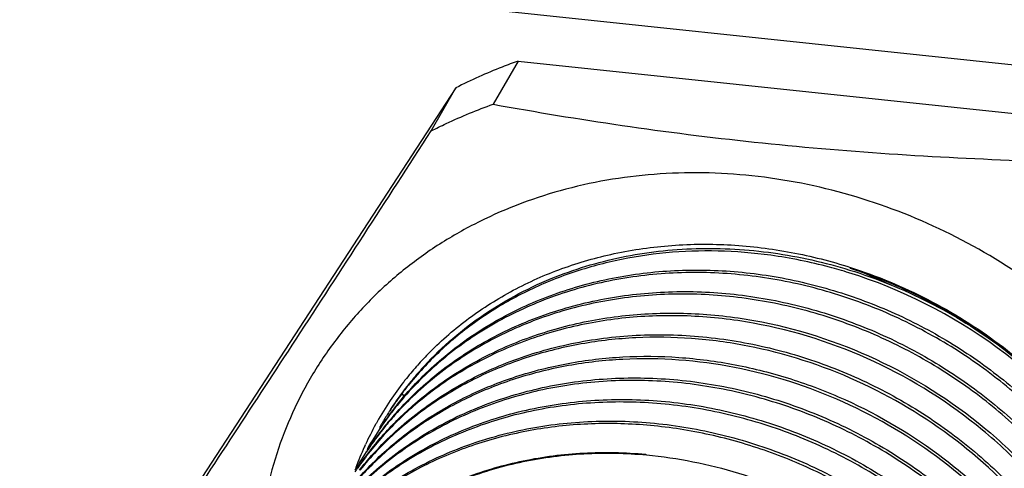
# Model space of a CAD drawing. Header units: millimetres. Extents: x -6552 to -4132, y 482 to 1483.
# Tile 46 of 80: x -5816 to -5786, y 994 to 1007. Entities that reach past the tile are written whole.
import ezdxf

# ---------------------------------------------------------------- set-up
doc = ezdxf.new("R2010")
doc.units = ezdxf.units.MM
doc.header["$LTSCALE"] = 16.335
doc.layers.get('0').update_dxf_attribs({"linetype": 'CONTINUOUS'})

msp = doc.modelspace()

# ---------------------------------------------------------------- linework, layer by layer
at = {"color": 7, "linetype": 'Continuous'}
for p, q in [((-6026.768, 1031.5), (-5689.669, 995.793)), ((-5800.474, 1006.031), (-5801.238, 1004.703)), ((-5800.474, 1006.031), (-5784.065, 1004.293)), ((-5802.385, 1005.209), (-5810.364, 992.985)), ((-5803.149, 1003.881), (-5802.385, 1005.209)), ((-5803.597, 996.641), (-5803.58, 996.661)), ((-5803.597, 996.641), (-5803.579, 996.66)), ((-5803.97, 996.193), (-5803.956, 996.211)), ((-5803.97, 996.193), (-5803.955, 996.21)), ((-5803.981, 995.718), (-5804.04, 995.814)), ((-5804.43, 995.263), (-5804.439, 995.248)), ((-5804.43, 995.263), (-5804.439, 995.248)), ((-5804.73, 994.777), (-5804.734, 994.726)), ((-5804.66, 994.896), (-5804.666, 994.885)), ((-5804.66, 994.896), (-5804.666, 994.885)), ((-5805.181, 994.215), (-5805.168, 994.241)), ((-5805.181, 994.215), (-5805.168, 994.241)), ((-5805.112, 994.113), (-5805.116, 994.062)), ((-5796.514, 993.923), (-5796.542, 993.925)), ((-5796.514, 993.922), (-5796.542, 993.925))]:
    msp.add_line(p, q, dxfattribs=at)
for centre, radius, start, end in [((-5795.674, 984.789), 15.835, 65.0113, 69.9552), ((-5795.918, 989.87), 10.238, 135.2361, 138.4518), ((-5795.995, 989.939), 10.134, 138.5982, 141.7665), ((-5795.836, 989.716), 10.233, 138.1143, 141.3511), ((-5796.051, 989.983), 10.063, 142.1475, 146.1582), ((-5796.039, 989.974), 10.078, 141.8964, 142.148), ((-5795.87, 989.744), 10.19, 141.3524, 145.6018), ((-5795.918, 989.668), 10.186, 140.8523, 142.8847), ((-5796.078, 990.002), 10.031, 146.1595, 150.5793), ((-5795.944, 989.688), 10.153, 144.4474, 145.2292), ((-5795.948, 989.69), 10.149, 142.8825, 144.4475), ((-5796.268, 989.091), 10.17, 142.8848, 145.2271), ((-5795.965, 989.702), 10.128, 146.7942, 147.2442), ((-5796.29, 988.997), 10.198, 142.3923, 143.0531), ((-5795.906, 989.769), 10.145, 145.6042, 147.2088), ((-5795.954, 989.694), 10.141, 145.2291, 146.6966), ((-5796.267, 989.09), 10.172, 141.3452, 142.882), ((-5796.282, 988.991), 10.209, 140.8585, 142.3922), ((-5796.097, 990.013), 10.008, 150.5813, 151.093), ((-5795.97, 989.705), 10.122, 147.2442, 149.1444), ((-5796.302, 989.006), 10.183, 143.0528, 145.1026), ((-5796.606, 988.394), 10.225, 138.6825, 141.3523), ((-5796.644, 988.311), 10.234, 138.1952, 140.8573), ((-5796.69, 988.348), 10.175, 140.8552, 149.406), ((-5796.082, 990.005), 10.026, 151.0954, 155.0048), ((-5796.645, 988.424), 10.176, 141.3497, 146.3554), ((-5796.343, 989.035), 10.133, 145.1009, 149.4171), ((-5796.298, 989.112), 10.134, 146.0113, 146.3562), ((-5795.974, 989.707), 10.117, 149.2175, 149.9283), ((-5796.295, 989.111), 10.137, 145.2285, 146.0113), ((-5796.017, 989.975), 10.097, 155.5484, 159.367), ((-5796.051, 989.99), 10.059, 155.1696, 155.5459), ((-5796.389, 989.063), 10.079, 149.4208, 149.9282), ((-5797.047, 987.774), 10.152, 145.6045, 146.3568), ((-5795.986, 989.963), 10.13, 159.3656, 159.8631), ((-5796.772, 988.399), 10.078, 149.4207, 149.9282)]:
    msp.add_arc(centre, radius, start, end, dxfattribs=at)
for points, knots in [([(-5800.474, 1006.031), (-5800.639, 1005.972), (-5801.288, 1005.729), (-5801.922, 1005.444), (-5802.385, 1005.209)], [0, 0, 0, 0, 0.251727, 1, 1, 1, 1]), ([(-5803.149, 1003.881), (-5802.996, 1003.96), (-5802.372, 1004.264), (-5801.729, 1004.528), (-5801.238, 1004.703)], [0, 0, 0, 0, 0.248423, 1, 1, 1, 1]), ([(-5801.238, 1004.703), (-5799.92, 1004.464), (-5797.249, 1004.023), (-5793.183, 1003.509), (-5789.031, 1003.155), (-5786.236, 1003.016), (-5784.83, 1002.965)], [0, 0, 0, 0, 0.243299, 0.491667, 0.744409, 1, 1, 1, 1]), ([(-5811.128, 991.657), (-5809.849, 993.593), (-5807.179, 997.66), (-5804.531, 1001.743), (-5803.149, 1003.881)], [0, 0, 0, 0, 0.476721, 1, 1, 1, 1]), ([(-5777.557, 986.608), (-5777.573, 987.552), (-5777.814, 989.47), (-5778.755, 992.251), (-5780.239, 994.874), (-5782.21, 997.241), (-5784.591, 999.263), (-5787.292, 1000.866), (-5790.212, 1001.989), (-5793.241, 1002.588), (-5796.266, 1002.641), (-5799.172, 1002.143), (-5801.42, 1001.274), (-5803.041, 1000.329), (-5804.153, 999.507), (-5805.158, 998.576), (-5806.046, 997.545), (-5806.809, 996.424), (-5807.438, 995.225), (-5807.928, 993.957), (-5808.274, 992.635), (-5808.473, 991.271), (-5808.506, 990.348), (-5808.498, 989.885)], [0, 0, 0, 0, 0.060605, 0.123018, 0.187216, 0.252909, 0.319607, 0.386689, 0.45349, 0.519377, 0.583835, 0.64654, 0.707417, 0.737268, 0.766766, 0.795978, 0.824986, 0.853883, 0.882765, 0.911728, 0.940865, 0.970271, 1, 1, 1, 1]), ([(-5797.512, 1000.107), (-5796.928, 1000.232), (-5795.729, 1000.402), (-5793.898, 1000.413), (-5792.051, 1000.183), (-5790.838, 999.874), (-5790.24, 999.683)], [0, 0, 0, 0, 0.243373, 0.49161, 0.744118, 1, 1, 1, 1]), ([(-5792.692, 1000.056), (-5793.23, 1000.13), (-5794.308, 1000.218), (-5795.916, 1000.163), (-5797.48, 999.921), (-5798.977, 999.496), (-5800.382, 998.894), (-5801.675, 998.122), (-5802.835, 997.194), (-5803.509, 996.477), (-5803.817, 996.099)], [0, 0, 0, 0, 0.132137, 0.262358, 0.390427, 0.516227, 0.639826, 0.761421, 0.881297, 1, 1, 1, 1]), ([(-5803.187, 997.08), (-5802.814, 997.456), (-5802.003, 998.156), (-5800.632, 999.019), (-5799.125, 999.686), (-5798.058, 999.99), (-5797.512, 1000.107)], [0, 0, 0, 0, 0.243709, 0.491069, 0.742986, 1, 1, 1, 1]), ([(-5799.451, 999.34), (-5798.754, 999.625), (-5797.657, 999.956), (-5796.149, 1000.196), (-5794.588, 1000.307), (-5792.598, 1000.192), (-5791.035, 999.841), (-5790.266, 999.603)], [0, 0, 0, 0, 0.241252, 0.36438, 0.489042, 0.742312, 1, 1, 1, 1]), ([(-5790.288, 999.519), (-5790.486, 999.58), (-5791.275, 999.808), (-5792.083, 999.972), (-5792.692, 1000.056)], [0, 0, 0, 0, 0.251365, 1, 1, 1, 1]), ([(-5804.21, 995.443), (-5803.841, 995.905), (-5803.015, 996.772), (-5801.563, 997.85), (-5799.927, 998.691), (-5798.448, 999.175), (-5797.213, 999.431), (-5795.937, 999.598), (-5794.301, 999.633), (-5792.329, 999.401), (-5790.382, 998.9), (-5788.504, 998.144), (-5786.737, 997.148), (-5785.12, 995.937), (-5783.691, 994.537), (-5782.48, 992.981), (-5781.517, 991.303), (-5780.822, 989.543), (-5780.545, 988.325), (-5780.458, 987.718)], [0, 0, 0, 0, 0.057571, 0.115893, 0.175288, 0.23594, 0.266786, 0.29796, 0.361202, 0.425539, 0.490703, 0.556362, 0.622139, 0.687642, 0.752497, 0.816372, 0.879004, 0.940227, 1, 1, 1, 1]), ([(-5780.395, 986.39), (-5780.413, 987.018), (-5780.562, 988.289), (-5781.098, 990.154), (-5781.937, 991.956), (-5783.058, 993.65), (-5784.432, 995.194), (-5786.026, 996.55), (-5787.802, 997.686), (-5789.715, 998.574), (-5791.72, 999.19), (-5793.769, 999.52), (-5795.479, 999.549), (-5796.819, 999.421), (-5798.117, 999.196), (-5799.676, 998.736), (-5801.125, 998.036), (-5802.182, 997.345), (-5803.159, 996.58), (-5803.811, 995.912), (-5804.199, 995.435)], [0, 0, 0, 0, 0.058961, 0.119398, 0.18135, 0.244709, 0.309247, 0.374639, 0.440497, 0.506401, 0.571931, 0.636707, 0.700415, 0.731819, 0.762884, 0.823929, 0.883642, 0.913078, 0.942261, 1, 1, 1, 1]), ([(-5782.22, 993.601), (-5783.162, 994.988), (-5785.579, 997.459), (-5788.66, 999.012), (-5790.288, 999.519)], [0, 0, 0, 0, 0.495832, 1, 1, 1, 1]), ([(-5790.266, 999.603), (-5789.431, 999.344), (-5787.8, 998.682), (-5786.303, 997.755), (-5785.6, 997.233)], [0, 0, 0, 0, 0.499746, 1, 1, 1, 1]), ([(-5790.246, 999.665), (-5789.412, 999.395), (-5787.787, 998.711), (-5786.299, 997.764), (-5785.601, 997.232)], [0, 0, 0, 0, 0.499702, 1, 1, 1, 1]), ([(-5790.24, 999.683), (-5789.421, 999.42), (-5787.822, 998.755), (-5785.987, 997.61), (-5784.65, 996.524), (-5783.422, 995.345), (-5782.618, 994.35), (-5782.148, 993.65)], [0, 0, 0, 0, 0.25126, 0.503192, 0.628772, 0.753642, 1, 1, 1, 1]), ([(-5803.455, 996.549), (-5803.185, 996.849), (-5802.608, 997.421), (-5801.644, 998.177), (-5800.589, 998.827), (-5799.837, 999.182), (-5799.451, 999.34)], [0, 0, 0, 0, 0.246048, 0.494327, 0.745486, 1, 1, 1, 1]), ([(-5804.286, 995.145), (-5803.883, 995.603), (-5802.986, 996.456), (-5801.429, 997.492), (-5799.687, 998.269), (-5797.806, 998.769), (-5795.829, 998.981), (-5793.805, 998.903), (-5791.782, 998.535), (-5789.807, 997.89), (-5787.928, 996.981), (-5786.189, 995.832), (-5784.632, 994.469), (-5783.293, 992.927), (-5782.205, 991.242), (-5781.395, 989.454), (-5780.881, 987.607), (-5780.744, 986.35), (-5780.73, 985.729)], [0, 0, 0, 0, 0.057828, 0.11655, 0.176451, 0.237688, 0.300282, 0.364118, 0.428971, 0.494522, 0.560391, 0.626167, 0.69144, 0.755836, 0.819043, 0.880846, 0.941151, 1, 1, 1, 1]), ([(-5780.777, 985.726), (-5780.795, 986.344), (-5780.939, 987.594), (-5781.459, 989.43), (-5782.273, 991.206), (-5783.361, 992.879), (-5784.695, 994.41), (-5786.246, 995.763), (-5787.976, 996.905), (-5789.845, 997.809), (-5791.808, 998.453), (-5793.82, 998.821), (-5795.833, 998.905), (-5797.8, 998.7), (-5799.675, 998.211), (-5801.412, 997.447), (-5802.969, 996.427), (-5803.868, 995.586), (-5804.273, 995.133)], [0, 0, 0, 0, 0.058879, 0.119207, 0.181025, 0.244233, 0.308618, 0.373872, 0.439622, 0.505463, 0.57099, 0.635826, 0.699657, 0.762254, 0.823505, 0.883425, 0.942164, 1, 1, 1, 1]), ([(-5803.652, 995.487), (-5803.208, 995.871), (-5802.245, 996.571), (-5800.637, 997.383), (-5798.888, 997.95), (-5797.039, 998.26), (-5795.128, 998.307), (-5792.543, 998.018), (-5789.385, 997.009), (-5786.577, 995.238), (-5784.668, 993.441), (-5783.445, 991.941), (-5782.454, 990.318), (-5781.717, 988.609), (-5781.251, 986.85), (-5781.126, 985.655), (-5781.112, 985.065)], [0, 0, 0, 0, 0.058278, 0.117613, 0.178183, 0.240047, 0.303149, 0.367326, 0.497568, 0.628404, 0.693259, 0.757202, 0.819971, 0.881387, 0.941383, 1, 1, 1, 1]), ([(-5781.159, 985.062), (-5781.176, 985.65), (-5781.308, 986.837), (-5781.781, 988.585), (-5782.521, 990.283), (-5783.512, 991.894), (-5784.732, 993.383), (-5786.632, 995.167), (-5789.426, 996.928), (-5792.565, 997.934), (-5795.134, 998.227), (-5797.035, 998.186), (-5798.876, 997.886), (-5800.619, 997.331), (-5802.224, 996.533), (-5803.188, 995.843), (-5803.633, 995.465)], [0, 0, 0, 0, 0.058648, 0.118665, 0.180095, 0.242866, 0.3068, 0.371636, 0.50242, 0.632619, 0.696785, 0.759887, 0.821761, 0.882348, 0.941704, 1, 1, 1, 1]), ([(-5805.356, 993.452), (-5804.97, 993.935), (-5804.32, 994.611), (-5803.344, 995.388), (-5802.286, 996.089), (-5800.835, 996.801), (-5799.271, 997.27), (-5797.967, 997.501), (-5796.62, 997.634), (-5794.901, 997.609), (-5792.841, 997.281), (-5790.824, 996.663), (-5788.9, 995.771), (-5787.116, 994.628), (-5785.515, 993.262), (-5784.136, 991.707), (-5783.015, 990.001), (-5782.179, 988.187), (-5781.65, 986.311), (-5781.508, 985.033), (-5781.494, 984.401)], [0, 0, 0, 0, 0.057735, 0.086911, 0.116339, 0.176033, 0.237064, 0.268125, 0.299527, 0.36324, 0.428031, 0.493585, 0.559515, 0.625399, 0.690812, 0.755361, 0.818718, 0.880656, 0.94107, 1, 1, 1, 1]), ([(-5782.674, 989.056), (-5783.152, 990.083), (-5784.399, 992.048), (-5786.929, 994.485), (-5789.981, 996.309), (-5792.806, 997.218), (-5795.12, 997.531), (-5796.84, 997.555), (-5798.522, 997.367), (-5800.136, 996.97), (-5801.654, 996.37), (-5803.049, 995.578), (-5804.296, 994.606), (-5805.018, 993.847), (-5805.345, 993.444)], [0, 0, 0, 0, 0.125277, 0.254282, 0.384998, 0.51507, 0.579283, 0.642578, 0.704804, 0.765882, 0.825812, 0.884683, 0.942662, 1, 1, 1, 1]), ([(-5785.601, 997.232), (-5784.935, 996.725), (-5783.694, 995.609), (-5782.656, 994.301), (-5782.202, 993.614)], [0, 0, 0, 0, 0.504214, 1, 1, 1, 1]), ([(-5805.738, 992.789), (-5805.413, 993.195), (-5804.696, 993.963), (-5803.452, 994.947), (-5802.059, 995.751), (-5800.54, 996.362), (-5798.924, 996.769), (-5797.238, 996.966), (-5795.513, 996.949), (-5793.777, 996.721), (-5792.063, 996.284), (-5789.846, 995.437), (-5787.788, 994.213), (-5785.995, 992.674), (-5784.807, 991.385), (-5783.798, 989.984), (-5783.25, 988.981), (-5783.011, 988.469)], [0, 0, 0, 0, 0.057289, 0.115208, 0.17401, 0.233868, 0.294875, 0.357037, 0.420275, 0.484439, 0.54932, 0.614658, 0.745328, 0.810278, 0.874521, 0.937827, 1, 1, 1, 1]), ([(-5783.078, 988.439), (-5783.317, 988.947), (-5783.866, 989.943), (-5785.218, 991.808), (-5787.344, 993.847), (-5790.395, 995.659), (-5793.761, 996.736), (-5796.668, 996.955), (-5798.92, 996.7), (-5800.531, 996.302), (-5802.045, 995.702), (-5803.437, 994.91), (-5804.681, 993.94), (-5805.401, 993.181), (-5805.728, 992.78)], [0, 0, 0, 0, 0.06223, 0.125577, 0.254614, 0.385332, 0.515384, 0.64263, 0.704841, 0.765906, 0.825826, 0.88469, 0.942663, 1, 1, 1, 1]), ([(-5806.121, 992.125), (-5805.734, 992.608), (-5805.084, 993.284), (-5804.108, 994.06), (-5803.051, 994.761), (-5801.599, 995.473), (-5800.035, 995.943), (-5798.731, 996.173), (-5797.384, 996.306), (-5795.665, 996.282), (-5793.605, 995.954), (-5791.588, 995.336), (-5789.664, 994.444), (-5787.88, 993.3), (-5786.279, 991.934), (-5784.901, 990.379), (-5783.779, 988.674), (-5782.943, 986.86), (-5782.414, 984.983), (-5782.273, 983.705), (-5782.258, 983.074)], [0, 0, 0, 0, 0.057734, 0.086911, 0.116339, 0.176033, 0.237063, 0.268125, 0.299527, 0.36324, 0.428031, 0.493585, 0.559515, 0.625399, 0.690812, 0.75536, 0.818718, 0.880656, 0.941069, 1, 1, 1, 1]), ([(-5782.305, 983.071), (-5782.324, 983.699), (-5782.472, 984.97), (-5783.008, 986.835), (-5783.848, 988.637), (-5784.968, 990.331), (-5786.342, 991.875), (-5787.937, 993.231), (-5789.712, 994.367), (-5791.625, 995.255), (-5793.631, 995.871), (-5795.679, 996.201), (-5797.389, 996.23), (-5798.729, 996.102), (-5800.028, 995.877), (-5801.587, 995.417), (-5803.035, 994.717), (-5804.092, 994.027), (-5805.069, 993.261), (-5805.721, 992.593), (-5806.11, 992.116)], [0, 0, 0, 0, 0.058962, 0.119399, 0.18135, 0.244709, 0.309247, 0.37464, 0.440498, 0.506401, 0.571932, 0.636708, 0.700416, 0.731819, 0.762885, 0.82393, 0.883642, 0.913079, 0.942262, 1, 1, 1, 1]), ([(-5806.503, 991.461), (-5806.116, 991.944), (-5805.466, 992.62), (-5804.49, 993.397), (-5803.433, 994.097), (-5801.981, 994.809), (-5800.417, 995.279), (-5799.113, 995.509), (-5797.767, 995.643), (-5796.047, 995.618), (-5793.987, 995.29), (-5791.97, 994.672), (-5790.046, 993.78), (-5788.262, 992.637), (-5786.661, 991.27), (-5785.283, 989.715), (-5784.162, 988.01), (-5783.325, 986.196), (-5782.796, 984.319), (-5782.655, 983.041), (-5782.64, 982.41)], [0, 0, 0, 0, 0.057735, 0.086911, 0.11634, 0.176033, 0.237064, 0.268125, 0.299527, 0.36324, 0.428032, 0.493585, 0.559515, 0.625399, 0.690812, 0.755361, 0.818718, 0.880656, 0.94107, 1, 1, 1, 1]), ([(-5782.687, 982.407), (-5782.706, 983.036), (-5782.854, 984.307), (-5783.391, 986.172), (-5784.23, 987.973), (-5785.35, 989.667), (-5786.724, 991.211), (-5788.319, 992.568), (-5790.094, 993.704), (-5792.008, 994.591), (-5794.013, 995.207), (-5796.061, 995.537), (-5797.772, 995.566), (-5799.111, 995.438), (-5800.41, 995.214), (-5801.969, 994.753), (-5803.417, 994.053), (-5804.474, 993.363), (-5805.451, 992.597), (-5806.103, 991.93), (-5806.492, 991.452)], [0, 0, 0, 0, 0.058962, 0.119399, 0.18135, 0.244709, 0.309247, 0.37464, 0.440498, 0.506401, 0.571932, 0.636708, 0.700416, 0.731819, 0.762885, 0.82393, 0.883642, 0.913079, 0.942262, 1, 1, 1, 1]), ([(-5805.424, 993.509), (-5805.174, 993.874), (-5804.625, 994.574), (-5803.989, 995.196), (-5803.652, 995.487)], [0, 0, 0, 0, 0.498395, 1, 1, 1, 1]), ([(-5803.633, 995.465), (-5803.971, 995.177), (-5804.611, 994.561), (-5805.166, 993.867), (-5805.418, 993.505)], [0, 0, 0, 0, 0.501646, 1, 1, 1, 1]), ([(-5806.885, 990.797), (-5806.497, 991.282), (-5805.625, 992.189), (-5804.084, 993.303), (-5802.344, 994.153), (-5800.449, 994.718), (-5798.446, 994.986), (-5796.736, 994.957), (-5795.364, 994.785), (-5793.988, 994.512), (-5792.976, 994.198), (-5792.319, 993.943)], [0, 0, 0, 0, 0.116962, 0.235578, 0.356526, 0.480194, 0.606681, 0.735795, 0.801248, 0.867173, 1, 1, 1, 1]), ([(-5783.069, 981.744), (-5783.085, 982.303), (-5783.207, 983.433), (-5783.638, 985.099), (-5784.314, 986.724), (-5785.218, 988.274), (-5786.335, 989.72), (-5787.642, 991.033), (-5789.114, 992.187), (-5790.722, 993.161), (-5792.435, 993.934), (-5794.22, 994.491), (-5796.042, 994.822), (-5797.867, 994.919), (-5799.659, 994.779), (-5801.383, 994.405), (-5803.004, 993.803), (-5804.006, 993.251), (-5804.477, 992.943)], [0, 0, 0, 0, 0.058382, 0.118059, 0.179079, 0.241388, 0.304839, 0.369211, 0.434223, 0.49956, 0.564889, 0.62988, 0.694232, 0.757688, 0.820057, 0.881225, 0.941181, 1, 1, 1, 1]), ([(-5803.717, 992.41), (-5803.198, 992.715), (-5802.094, 993.244), (-5800.313, 993.76), (-5798.433, 994.001), (-5797.155, 993.974), (-5796.515, 993.915)], [0, 0, 0, 0, 0.24167, 0.488867, 0.74177, 1, 1, 1, 1]), ([(-5796.542, 993.925), (-5797.177, 993.983), (-5798.446, 994.01), (-5800.314, 993.774), (-5802.086, 993.266), (-5803.187, 992.747), (-5803.705, 992.446)], [0, 0, 0, 0, 0.25792, 0.510736, 0.758048, 1, 1, 1, 1]), ([(-5796.515, 993.915), (-5795.558, 993.826), (-5793.645, 993.446), (-5790.945, 992.316), (-5788.513, 990.682), (-5786.473, 988.629), (-5785.173, 986.635), (-5784.427, 984.939), (-5784.022, 983.644), (-5783.774, 982.334), (-5783.686, 981.025), (-5783.758, 979.734), (-5783.914, 978.892), (-5784.018, 978.481)], [0, 0, 0, 0, 0.128876, 0.259534, 0.390278, 0.519376, 0.645367, 0.706976, 0.767522, 0.827012, 0.885505, 0.943113, 1, 1, 1, 1]), ([(-5792.319, 993.943), (-5791.662, 993.689), (-5790.383, 993.091), (-5788.609, 991.946), (-5787.017, 990.581), (-5785.648, 989.029), (-5784.534, 987.327), (-5783.703, 985.519), (-5783.177, 983.649), (-5783.037, 982.375), (-5783.023, 981.746)], [0, 0, 0, 0, 0.130217, 0.260322, 0.389482, 0.51693, 0.642025, 0.764323, 0.883621, 1, 1, 1, 1])]:
    msp.add_open_spline(points, degree=3, knots=knots, dxfattribs=at)

doc.saveas('drawing.dxf')
